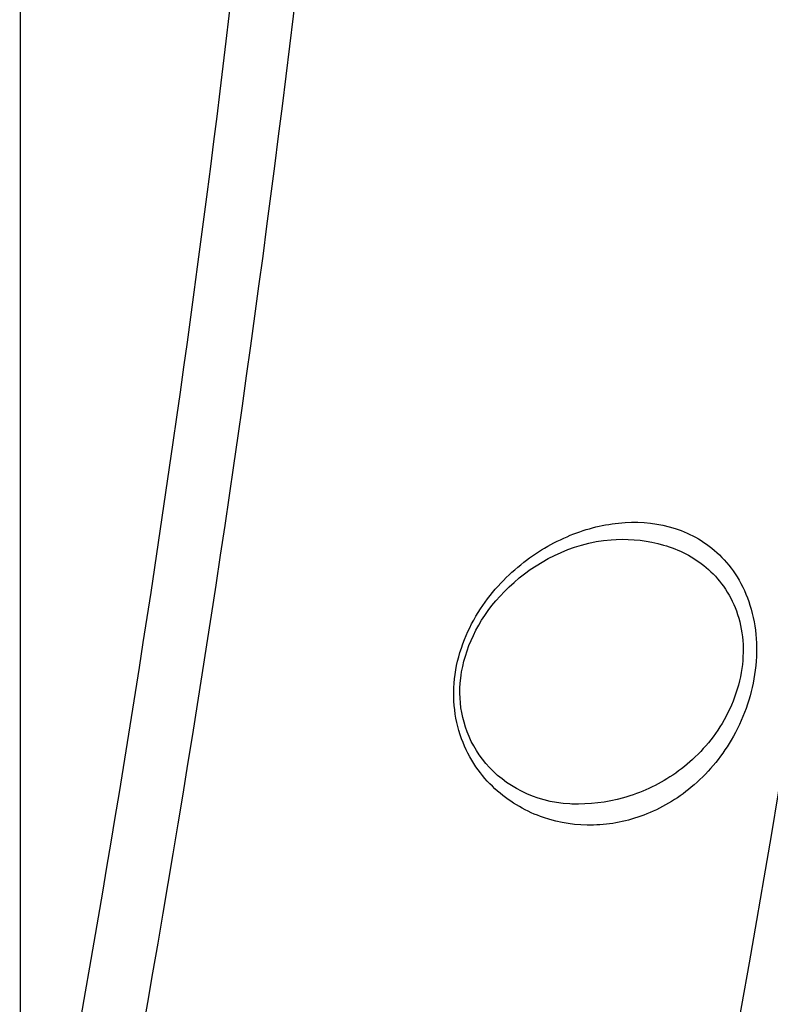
# Model space of a CAD drawing. Header units: millimetres. Extents: x 0 to 420, y 0 to 297.
# Tile 104 of 117: x 330.89 to 336.44, y 165.85 to 173.13. Entities that reach past the tile are written whole.
import ezdxf

# ---------------------------------------------------------------- set-up
doc = ezdxf.new("R2010")
doc.units = ezdxf.units.MM
doc.header["$LTSCALE"] = 23.1
doc.header["$PDMODE"] = 3
doc.header["$PDSIZE"] = 0.3125
doc.layers.get('0').update_dxf_attribs({"linetype": 'CONTINUOUS'})
doc.layers.get('Defpoints').update_dxf_attribs({"linetype": 'CONTINUOUS'})
doc.layers.add('06___PRT_ALL_SURFS', color=7, linetype='CONTINUOUS')
doc.layers.add('DIM_PILOTEES', color=7, linetype='CONTINUOUS')
doc.styles.get("Standard").update_dxf_attribs({"font": 'txt', "width": 0.7})
doc.dimstyles.new('DIMSTYLE_2', dxfattribs={"dimtxt": 2.5, "dimasz": 3.5, "dimexe": 2, "dimexo": 0, "dimtad": 1, "dimdec": 0, "dimlfac": 5, "dimdsep": 46, "dimtxsty": 'Standard', "dimblk": '_FILLED', "dimblk1": '_FILLED', "dimblk2": '_FILLED', "dimcen": 0.09, "dimazin": 2, "dimtp": 0.8, "dimtm": 0.8, "dimtfac": 1, "dimtdec": 0, "dimtofl": 0, "dimtmove": 0, "dimatfit": 3, "dimldrblk": '_FILLED', "dimfxl": 0, "dimtolj": 1, "dimarcsym": 0})
doc.dimstyles.new('DIMSTYLE_7', dxfattribs={"dimtxt": 2.5, "dimasz": 3.5, "dimexe": 2, "dimexo": 0, "dimgap": 2.5, "dimtad": 1, "dimdsep": 46, "dimtxsty": 'Standard', "dimblk": '_FILLED', "dimblk1": '_FILLED', "dimblk2": '_FILLED', "dimcen": 0.09, "dimazin": 2, "dimtp": 0.5, "dimtm": 0.5, "dimtfac": 1, "dimtofl": 0, "dimtmove": 0, "dimatfit": 3, "dimldrblk": '_FILLED', "dimfxl": 0, "dimtolj": 1, "dimarcsym": 0})

# ---------------------------------------------------------------- blocks, each defined once
blk = doc.blocks.new('_FILLED')
at = {"color": 0, "linetype": 'ByBlock'}
blk.add_solid([(0, 0), (-1, 0.1429), (-1, -0.1429)], dxfattribs=at)
blk = doc.blocks.new('*D5')
at = {"layer": 'DIM_PILOTEES', "color": 2, "linetype": 'Continuous'}
for p, q in [((332.4692, 242.223), (398.3912, 242.2232)), ((396.3912, 242.2232), (396.3913, 177.074)), ((396.3915, 111.9248), (396.3913, 177.074)), ((339.0076, 111.9246), (398.3915, 111.9248))]:
    blk.add_line(p, q, dxfattribs=at)
at = {"layer": 'DIM_PILOTEES', "color": 2, "linetype": 'Continuous', "xscale": 3.5, "yscale": 3.5, "zscale": 3.5}
for p, rotation in [((396.3912, 242.2232), 90.00015233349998), ((396.3915, 111.9248), 270.0001523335)]:
    blk.add_blockref('_FILLED', p, dxfattribs=dict(at, rotation=rotation))
at = {"layer": 'DIM_PILOTEES', "color": 2, "linetype": 'Continuous', "insert": (393.2663, 177.074), "char_height": 2.5, "width": 7.767857, "attachment_point": 2, "rotation": 90, "line_spacing_factor": 0.9}
blk.add_mtext('{\\ftxt;\\W0.0001;\\H0.0001;\\~}{\\ftxt;\\W2.0714285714;\\H2.5; }{\\ftxt;\\W0.0001;\\H0.0001;\\~}', dxfattribs=at)
blk = doc.blocks.new('*D14')
at = {"layer": 'Defpoints', "color": 0, "linetype": 'Continuous'}
for p in [(271.7552, 241.48), (318.6655, 194.5697), (271.7552, 147.6594), (365.5757, 147.6594)]:
    blk.add_point(p, dxfattribs=at)
at = {"layer": 'DIM_PILOTEES', "color": 0, "linetype": 'Continuous', "lineweight": -2}
for p, q in [((271.7552, 147.6594), (270.341, 146.2452)), ((365.5757, 147.6594), (366.99, 146.2452))]:
    blk.add_line(p, q, dxfattribs=at)
blk.add_arc((318.6655, 194.5697), 66.3412, 318.023138, 221.976862, dxfattribs=at)
at = {"layer": 'DIM_PILOTEES', "color": 0, "linetype": 'Continuous', "lineweight": -2, "xscale": 3.5, "yscale": 3.5, "zscale": 3.5}
for p, rotation in [((271.7552, 147.6594), 313.4884311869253), ((365.5757, 147.6594), 226.5115688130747)]:
    blk.add_blockref('_FILLED', p, dxfattribs=dict(at, rotation=rotation))
at = {"layer": 'DIM_PILOTEES', "color": 0, "linetype": 'Continuous', "insert": (323.275, 266.5968), "char_height": 2.5, "width": 14.285714, "attachment_point": 2, "rotation": 356.33822, "line_spacing_factor": 0.9}
blk.add_mtext('\\A1;{\\ftxt;\\W0.0001;\\H0.0001;\\~}{\\ftxt;\\W3.1428571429;\\H2.5; }{\\ftxt;\\W0.0001;\\H0.0001;\\~}{\\ftxt;\\W0.0001;\\H0.0001;\\~}{\\ftxt;\\W0.6666666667;\\H2.5; }{\\ftxt;\\W0.0001;\\H0.0001;\\~}', dxfattribs=at)

msp = doc.modelspace()

# ---------------------------------------------------------------- linework, layer by layer
at = {"color": 7, "linetype": 'Continuous'}
for p, q in [((330.892, 124.9635), (330.892, 195.1195)), ((335.3003, 169.2892), (335.3004, 169.2892))]:
    msp.add_line(p, q, dxfattribs=at)
for points in [[(334.1525, 168.2855), (334.1563, 168.3098), (334.1638, 168.3492), (334.1729, 168.3883), (334.1837, 168.4271), (334.1962, 168.4657), (334.2102, 168.504), (334.2258, 168.5419), (334.243, 168.5796), (334.2618, 168.617), (334.2822, 168.6541), (334.3043, 168.691), (334.328, 168.7275), (334.3534, 168.7637), (334.3806, 168.7995), (334.4096, 168.8349), (334.4403, 168.87), (334.473, 168.9045), (334.5076, 168.9385), (334.544, 168.9717), (334.5822, 169.0041), (334.6221, 169.0354), (334.6636, 169.0655), (334.7066, 169.0942), (334.751, 169.1214), (334.7967, 169.1471), (334.8436, 169.171), (334.8919, 169.1932), (334.9413, 169.2134), (334.992, 169.2316), (335.0438, 169.2477), (335.0967, 169.2615), (335.1507, 169.2728), (335.2056, 169.2814), (335.2615, 169.2871), (335.3003, 169.2892)], [(334.9724, 167.3325), (334.9576, 167.3331), (334.9072, 167.337), (334.8586, 167.3435), (334.8115, 167.3523), (334.7661, 167.3632), (334.7223, 167.3762), (334.68, 167.3912), (334.6391, 167.4079), (334.5996, 167.4265), (334.5615, 167.4468), (334.5246, 167.4688), (334.4892, 167.4925), (334.4552, 167.5178), (334.4227, 167.5445), (334.3919, 167.5727), (334.3628, 167.6021), (334.3356, 167.6325), (334.3102, 167.6638), (334.2868, 167.6958), (334.2653, 167.7285), (334.2456, 167.762), (334.2276, 167.7961), (334.2115, 167.8307), (334.1971, 167.8657), (334.1845, 167.9012), (334.1737, 167.9368), (334.1646, 167.9727), (334.1572, 168.0086), (334.1514, 168.0445), (334.1473, 168.0805), (334.1447, 168.1165), (334.1436, 168.1526), (334.144, 168.1889), (334.146, 168.2255), (334.1495, 168.2624), (334.1525, 168.2855)]]:
    msp.add_lwpolyline(points, dxfattribs=at)
msp.add_arc((223.7089, 183.7568), 114.9148, 346.254241, 353.584584, dxfattribs=at)
for points, knots in [([(334.1079, 168.2913), (334.1203, 168.3791), (334.1667, 168.549), (334.2864, 168.7759), (334.4382, 168.967), (334.6604, 169.1684), (334.9675, 169.3437), (335.3585, 169.4354), (335.6819, 169.4013), (335.9136, 169.2983), (336.0725, 169.1779), (336.206, 169.0111), (336.3013, 168.7988), (336.3459, 168.5514), (336.3375, 168.3775), (336.3242, 168.2898)], [0, 0, 0, 0, 0.075571, 0.148308, 0.2172, 0.282365, 0.402942, 0.513941, 0.619613, 0.672939, 0.728356, 0.787789, 0.85303, 0.924502, 1, 1, 1, 1]), ([(335.3004, 169.2892), (335.418, 169.2933), (335.5974, 169.2747), (335.8188, 169.1875), (335.9722, 169.086), (336.104, 168.9435), (336.2007, 168.758), (336.2469, 168.5381), (336.2386, 168.3829), (336.2252, 168.3051)], [0, 0, 0, 0, 0.225283, 0.337951, 0.453275, 0.574624, 0.705846, 0.848855, 1, 1, 1, 1]), ([(336.3242, 168.2898), (336.2985, 168.1203), (336.185, 167.8068), (335.8839, 167.4485), (335.5208, 167.2326), (335.1347, 167.1549), (334.7496, 167.2115), (334.4579, 167.3776), (334.2683, 167.5845), (334.1548, 167.7886), (334.0928, 168.0313), (334.0956, 168.2044), (334.1079, 168.2913)], [0, 0, 0, 0, 0.147779, 0.279354, 0.396292, 0.50514, 0.612483, 0.725163, 0.786508, 0.852706, 0.924386, 1, 1, 1, 1]), ([(336.2252, 168.3051), (336.2108, 168.2222), (336.1622, 168.063), (336.0426, 167.8527), (335.8927, 167.6794), (335.6727, 167.5021), (335.3647, 167.3599), (335.1002, 167.328), (334.9724, 167.3325)], [0, 0, 0, 0, 0.146661, 0.286904, 0.41899, 0.54378, 0.777156, 1, 1, 1, 1])]:
    msp.add_open_spline(points, degree=3, knots=knots, dxfattribs=at)
at = {"layer": '06___PRT_ALL_SURFS', "color": 7, "linetype": 'Continuous'}
for centre, radius, start, end in [((224.201, 185.9887), 113.8262, 345.144418, 355.431269), ((201.1841, 188.8258), 132.1844, 348.895881, 354.085552), ((199.2734, 189.1842), 134.5951, 347.929863, 354.017367)]:
    msp.add_arc(centre, radius, start, end, dxfattribs=at)
msp.add_open_spline([(337.8843, 176.9071), (337.7634, 175.1889), (337.1364, 168.3304), (335.9275, 161.5235), (334.6853, 156.5112)], degree=3, knots=[0, 0, 0, 0, 0.250129, 1, 1, 1, 1], dxfattribs=at)

# ---------------------------------------------------------------- dimensions: what is measured, and where the dimension line sits
at = {"layer": 'DIM_PILOTEES', "color": 2, "linetype": 'Continuous'}
dim = msp.add_angular_dim_3p(base=(271.7552, 241.48), center=(318.6655, 194.5697), p1=(365.5757, 147.6594), p2=(271.7552, 147.6594), text='{\\ftxt;\\W0.0001;\\H0.0001;\\~}{\\ftxt;\\W3.1428571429;\\H2.5; }{\\ftxt;\\W0.0001;\\H0.0001;\\~}{\\ftxt;\\W0.0001;\\H0.0001;\\~}{\\ftxt;\\W0.6666666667;\\H2.5; }{\\ftxt;\\W0.0001;\\H0.0001;\\~}', dimstyle='DIMSTYLE_7', dxfattribs=at)
dim.commit()
dim.dimension.update_dxf_attribs({"geometry": '*D14', "text_midpoint": (322.9024, 260.7754), "dimtype": 165})
dim = msp.add_linear_dim(base=(396.3915, 111.9248), p1=(332.4692, 242.223), p2=(339.0076, 111.9246), angle=270.00015, text='{\\ftxt;\\W0.0001;\\H0.0001;\\~}{\\ftxt;\\W2.0714285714;\\H2.5; }{\\ftxt;\\W0.0001;\\H0.0001;\\~}', dimstyle='DIMSTYLE_2', dxfattribs=at)
dim.commit()
dim.dimension.update_dxf_attribs({"geometry": '*D5', "text_midpoint": (396.3913, 176.7168), "dimtype": 160})

doc.saveas('drawing.dxf')
